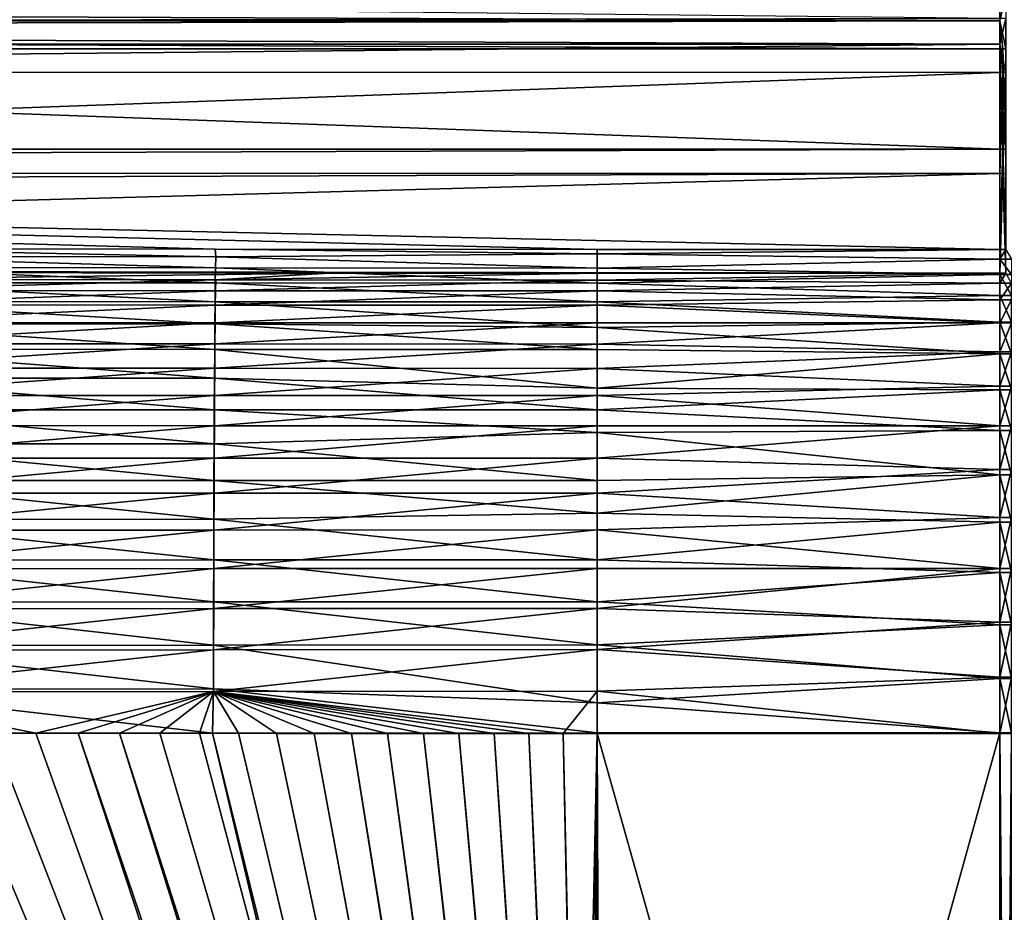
# Model space of a CAD drawing. Header units: metres. Extents: x -901 to 901, y -486 to 401.
# Tile 221 of 256: x -124 to 0, y 201 to 314. Entities that reach past the tile are written whole.
import ezdxf

# ---------------------------------------------------------------- set-up
doc = ezdxf.new("R2010")
doc.units = ezdxf.units.M

msp = doc.modelspace()

# ---------------------------------------------------------------- linework, layer by layer
at = {"layer": 'top0'}
for points in [[(-595.466431, 313.076294, -194.001694), (-0.734328, 313.965668, -187.437561), (-630.409424, 320.575195, -140.265732)], [(-0.734328, 313.707611, -211.955231), (-595.625977, 316.082489, -194.157333), (-0.734328, 316.937622, -187.84668)], [(-0.734328, 316.937622, -187.84668), (0, 316.938049, -187.843613), (-0.734328, 313.707611, -211.955231)], [(0, 316.938049, -187.843613), (0, 310.181763, -239.167709), (-0.734328, 313.707611, -211.955231)], [(-0.734328, 313.707611, -211.955231), (-584.056824, 313.707733, -211.954468), (-595.625977, 316.082489, -194.157333)], [(-0.734328, 310.733368, -211.562912), (-0.734328, 313.965668, -187.437561), (-595.466431, 313.076294, -194.001694)], [(-0.734328, 313.965668, -187.437561), (-0.734328, 310.733368, -211.562912), (0, 313.972504, -187.439072)], [(0, 313.972504, -187.439072), (-0.734328, 310.733368, -211.562912), (0, 307.182617, -238.757889)], [(-584.056824, 310.73349, -211.562149), (-0.734328, 310.733368, -211.562912), (-595.466431, 313.076294, -194.001694)], [(-578.110535, 312.507965, -221.10463), (-584.056824, 313.707733, -211.954468), (-0.734328, 313.707611, -211.955231)], [(-0.734328, 310.181213, -239.17215), (-578.110535, 312.507965, -221.10463), (-0.734328, 313.707611, -211.955231)], [(-350.282684, 310.181213, -239.17215), (-578.110535, 312.507965, -221.10463), (-0.734328, 310.181213, -239.17215)], [(-0.734328, 313.707611, -211.955231), (0, 310.181763, -239.167709), (-0.367164, 310.181763, -239.167709)], [(-0.734328, 310.181213, -239.17215), (-0.734328, 313.707611, -211.955231), (-0.367164, 310.181763, -239.167709)], [(-350.282684, 307.274475, -238.791977), (-0.734328, 310.733368, -211.562912), (-584.056824, 310.73349, -211.562149)], [(-0.734328, 307.200958, -238.782623), (-0.734328, 310.733368, -211.562912), (-350.282684, 307.274475, -238.791977)], [(-350.282684, 297.506622, -341.928955), (-350.282684, 310.181213, -239.17215), (-0.734328, 297.506622, -341.928955)], [(-0.734328, 297.506622, -341.928955), (-350.282684, 310.181213, -239.17215), (-0.734328, 310.181213, -239.17215)], [(-0.734328, 310.733368, -211.562912), (-0.367164, 307.274475, -238.791977), (0, 307.182617, -238.757889)], [(-0.734328, 310.733368, -211.562912), (-0.734328, 307.200958, -238.782623), (-0.367164, 307.274475, -238.791977)], [(-0.367164, 297.507507, -341.921814), (-0.734328, 310.181213, -239.17215), (-0.367164, 310.181763, -239.167709)], [(-0.734328, 297.506622, -341.928955), (-0.734328, 310.181213, -239.17215), (-0.367164, 297.507507, -341.921814)], [(0, 310.181763, -239.167709), (0, 297.507507, -341.921814), (-0.367164, 310.181763, -239.167709)], [(-0.367164, 310.181763, -239.167709), (0, 297.507507, -341.921814), (-0.367164, 297.507507, -341.921814)], [(-0.734328, 307.200958, -238.782623), (-350.282684, 307.274475, -238.791977), (-350.282684, 294.523712, -341.562531)], [(-0.734328, 294.453064, -341.548859), (-0.734328, 307.200958, -238.782623), (-350.282684, 294.523712, -341.562531)], [(-0.367164, 307.274475, -238.791977), (-0.734328, 294.453064, -341.548859), (-0.367164, 294.524323, -341.557587)], [(-0.734328, 307.200958, -238.782623), (-0.734328, 294.453064, -341.548859), (-0.367164, 307.274475, -238.791977)], [(0, 307.182617, -238.757889), (-0.367164, 307.274475, -238.791977), (-0.367164, 294.524323, -341.557587)], [(-0.367164, 294.524323, -341.557587), (0, 294.38855, -341.540924), (0, 307.182617, -238.757889)], [(-490.521118, 295.781372, -355.980042), (-350.282684, 297.506622, -341.928955), (-0.734328, 297.506622, -341.928955)], [(-0.734328, 297.506622, -341.928955), (-0.734328, 284.889893, -444.684113), (-490.521118, 295.781372, -355.980042)], [(-0.367164, 297.507507, -341.921814), (0, 284.889893, -444.684113), (-0.734328, 284.889893, -444.684113)], [(-0.734328, 284.889893, -444.684113), (-0.734328, 297.506622, -341.928955), (-0.367164, 297.507507, -341.921814)], [(0, 297.507507, -341.921814), (0, 284.889893, -444.684113), (-0.367164, 297.507507, -341.921814)], [(-0.734328, 284.889893, -444.684113), (-51.480598, 284.889893, -444.684113), (-490.521118, 295.781372, -355.980042)], [(-490.521118, 295.781372, -355.980042), (-51.480598, 284.889893, -444.684113), (-99.57016, 284.905273, -444.558716)], [(-99.57016, 284.905273, -444.558716), (-147.658585, 284.948761, -444.20462), (-490.521118, 295.781372, -355.980042)], [(-0.734328, 294.453064, -341.548859), (-350.282684, 294.523712, -341.562531), (-490.556763, 292.784302, -355.554077)], [(-436.16037, 282.526184, -439.318207), (-0.734328, 294.453064, -341.548859), (-490.556763, 292.784302, -355.554077)], [(-0.734328, 281.912231, -444.318481), (-0.734328, 294.453064, -341.548859), (-436.16037, 282.526184, -439.318207)], [(-0.734328, 281.912231, -444.318481), (0, 281.912231, -444.318481), (-0.367164, 294.524323, -341.557587)], [(-0.367164, 294.524323, -341.557587), (-0.734328, 294.453064, -341.548859), (-0.734328, 281.912231, -444.318481)], [(0, 281.912231, -444.318481), (0, 294.38855, -341.540924), (-0.367164, 294.524323, -341.557587)], [(-147.540146, 284.019287, -449.710205), (-147.658585, 284.948761, -444.20462), (-99.499435, 283.977264, -450.05722)], [(-147.658585, 284.948761, -444.20462), (-99.57016, 284.905273, -444.558716), (-99.499435, 283.977264, -450.05722)], [(-99.52784, 282.559448, -455.468018), (-147.592819, 282.59903, -455.126678), (-147.540146, 284.019287, -449.710205)], [(-99.499435, 283.977264, -450.05722), (-99.52784, 282.559448, -455.468018), (-147.540146, 284.019287, -449.710205)], [(-99.499435, 283.977264, -450.05722), (-99.57016, 284.905273, -444.558716), (-51.480598, 284.317719, -448.412659)], [(-99.57016, 284.905273, -444.558716), (-51.480598, 284.889893, -444.684113), (-51.480598, 284.317719, -448.412659)], [(-51.480598, 284.317719, -448.412659), (-51.480598, 282.550995, -455.590149), (-99.499435, 283.977264, -450.05722)], [(-51.480598, 284.889893, -444.684113), (-0.734328, 284.889893, -444.684113), (-51.480598, 284.317719, -448.412659)], [(-0.734328, 284.889893, -444.684113), (-0.734328, 283.677734, -451.457367), (-51.480598, 284.317719, -448.412659)], [(-51.480598, 284.317719, -448.412659), (-0.734328, 283.677734, -451.457367), (-51.480598, 282.550995, -455.590149)], [(-0.734328, 284.889893, -444.684113), (0, 284.889893, -444.684113), (-0.734328, 283.677734, -451.457367)], [(0, 284.889893, -444.684113), (0.734328, 283.677734, -451.457367), (-0.734328, 283.677734, -451.457367)], [(-51.480598, 282.550995, -455.590149), (-99.52784, 282.559448, -455.468018), (-99.499435, 283.977264, -450.05722)], [(-0.734328, 283.677734, -451.457367), (-0.734328, 281.73056, -458.056976), (-51.480598, 282.550995, -455.590149)], [(-0.734328, 281.73056, -458.056976), (-0.734328, 283.677734, -451.457367), (0.734328, 281.73056, -458.056976)], [(-0.734328, 283.677734, -451.457367), (0.734328, 283.677734, -451.457367), (0.734328, 281.73056, -458.056976)], [(-243.616119, 282.115753, -442.661072), (-0.734328, 281.912231, -444.318481), (-436.16037, 282.526184, -439.318207)], [(-243.616119, 282.115753, -442.661072), (-147.49588, 281.969604, -443.851196), (-0.734328, 281.912231, -444.318481)], [(-99.55584, 280.665802, -460.740845), (-147.64473, 280.701965, -460.404816), (-147.592819, 282.59903, -455.126678)], [(-99.52784, 282.559448, -455.468018), (-99.55584, 280.665802, -460.740845), (-147.592819, 282.59903, -455.126678)], [(-85.230934, 281.919861, -444.2565), (-147.49588, 281.969604, -443.851196), (-147.545792, 281.086121, -449.081116)], [(-99.5028, 281.044037, -449.428467), (-85.230934, 281.919861, -444.2565), (-147.545792, 281.086121, -449.081116)], [(-147.49588, 281.969604, -443.851196), (-85.230934, 281.919861, -444.2565), (-0.734328, 281.912231, -444.318481)], [(-51.480598, 280.656738, -460.860657), (-99.55584, 280.665802, -460.740845), (-99.52784, 282.559448, -455.468018)], [(-51.480598, 282.550995, -455.590149), (-51.480598, 280.656738, -460.860657), (-99.52784, 282.559448, -455.468018)], [(-99.5028, 281.044037, -449.428467), (-51.480598, 281.912231, -444.318481), (-85.230934, 281.919861, -444.2565)], [(-51.480598, 281.028351, -449.568665), (-51.480598, 281.912231, -444.318481), (-99.5028, 281.044037, -449.428467)], [(-0.734328, 281.912231, -444.318481), (-85.230934, 281.919861, -444.2565), (-51.480598, 281.912231, -444.318481)], [(-51.480598, 282.550995, -455.590149), (-0.734328, 281.73056, -458.056976), (-51.480598, 280.656738, -460.860657)], [(-51.480598, 281.912231, -444.318481), (-51.480598, 281.028351, -449.568665), (-0.734328, 281.912231, -444.318481)], [(-51.480598, 281.028351, -449.568665), (-0.734328, 280.630096, -451.298645), (-0.734328, 281.912231, -444.318481)], [(-0.734328, 281.73056, -458.056976), (-0.734328, 279.071777, -464.403412), (-51.480598, 280.656738, -460.860657)], [(0, 281.912231, -444.318481), (-0.734328, 280.630096, -451.298645), (0.734328, 280.630096, -451.298645)], [(0, 281.912231, -444.318481), (-0.734328, 281.912231, -444.318481), (-0.734328, 280.630096, -451.298645)], [(-0.734328, 279.071777, -464.403412), (-0.734328, 281.73056, -458.056976), (0.734328, 279.071777, -464.403412)], [(-0.734328, 281.73056, -458.056976), (0.734328, 281.73056, -458.056976), (0.734328, 279.071777, -464.403412)], [(-99.583168, 278.310425, -465.82489), (-147.695404, 278.342133, -465.493622), (-147.64473, 280.701965, -460.404816)], [(-99.55584, 280.665802, -460.740845), (-99.583168, 278.310425, -465.82489), (-147.64473, 280.701965, -460.404816)], [(-147.545792, 281.086121, -449.081116), (-147.595947, 279.733856, -454.238373), (-99.5028, 281.044037, -449.428467)], [(-147.595947, 279.733856, -454.238373), (-99.529854, 279.694061, -454.580322), (-99.5028, 281.044037, -449.428467)], [(-51.480598, 278.299469, -465.941437), (-99.583168, 278.310425, -465.82489), (-99.55584, 280.665802, -460.740845)], [(-51.480598, 280.656738, -460.860657), (-51.480598, 278.299469, -465.941437), (-99.55584, 280.665802, -460.740845)], [(-99.529854, 279.694061, -454.580322), (-51.480598, 281.028351, -449.568665), (-99.5028, 281.044037, -449.428467)], [(-51.480598, 279.680145, -454.719208), (-51.480598, 281.028351, -449.568665), (-99.529854, 279.694061, -454.580322)], [(-51.480598, 281.028351, -449.568665), (-51.480598, 279.680145, -454.719208), (-0.734328, 280.630096, -451.298645)], [(-51.480598, 280.656738, -460.860657), (-0.734328, 279.071777, -464.403412), (-51.480598, 278.299469, -465.941437)], [(-51.480598, 279.680145, -454.719208), (-0.734328, 278.528534, -458.07724), (-0.734328, 280.630096, -451.298645)], [(0.734328, 278.528534, -458.07724), (0.734328, 280.630096, -451.298645), (-0.734328, 278.528534, -458.07724)], [(0.734328, 280.630096, -451.298645), (-0.734328, 280.630096, -451.298645), (-0.734328, 278.528534, -458.07724)], [(-147.595947, 279.733856, -454.238373), (-147.645386, 277.927551, -459.263916), (-99.529854, 279.694061, -454.580322)], [(-147.645386, 277.927551, -459.263916), (-99.556511, 277.891052, -459.6008), (-99.529854, 279.694061, -454.580322)], [(-99.556511, 277.891052, -459.6008), (-51.480598, 279.680145, -454.719208), (-99.529854, 279.694061, -454.580322)], [(-51.480598, 277.878326, -459.729095), (-51.480598, 279.680145, -454.719208), (-99.556511, 277.891052, -459.6008)], [(-51.480598, 279.680145, -454.719208), (-51.480598, 277.878326, -459.729095), (-0.734328, 278.528534, -458.07724)], [(-0.734328, 279.071777, -464.403412), (-0.734328, 275.733459, -470.420227), (-51.480598, 278.299469, -465.941437)], [(-0.734328, 275.733459, -470.420227), (-0.734328, 279.071777, -464.403412), (0.734328, 275.733459, -470.420227)], [(-0.734328, 279.071777, -464.403412), (0.734328, 279.071777, -464.403412), (0.734328, 275.733459, -470.420227)], [(-99.609573, 275.509644, -470.672363), (-147.744354, 275.53598, -470.345093), (-147.695404, 278.342133, -465.493622)], [(-99.583168, 278.310425, -465.82489), (-99.609573, 275.509644, -470.672363), (-147.695404, 278.342133, -465.493622)], [(-99.556511, 277.891052, -459.6008), (-147.645386, 277.927551, -459.263916), (-147.693634, 275.680664, -464.109192)], [(-99.582535, 275.648407, -464.441559), (-99.556511, 277.891052, -459.6008), (-147.693634, 275.680664, -464.109192)], [(-51.480598, 275.039917, -471.49823), (-99.609573, 275.509644, -470.672363), (-99.583168, 278.310425, -465.82489)], [(-51.480598, 278.299469, -465.941437), (-51.480598, 275.039917, -471.49823), (-99.583168, 278.310425, -465.82489)], [(-99.582535, 275.648407, -464.441559), (-51.480598, 277.878326, -459.729095), (-99.556511, 277.891052, -459.6008)], [(-51.480598, 275.637238, -464.558502), (-51.480598, 277.878326, -459.729095), (-99.582535, 275.648407, -464.441559)], [(-51.480598, 277.878326, -459.729095), (-0.734328, 275.637238, -464.558502), (-0.734328, 278.528534, -458.07724)], [(-51.480598, 278.299469, -465.941437), (-0.734328, 275.733459, -470.420227), (-51.480598, 275.039917, -471.49823)], [(-51.480598, 277.878326, -459.729095), (-51.480598, 275.637238, -464.558502), (-0.734328, 275.637238, -464.558502)], [(0.734328, 275.637238, -464.558502), (0.734328, 278.528534, -458.07724), (-0.734328, 275.637238, -464.558502)], [(0.734328, 278.528534, -458.07724), (-0.734328, 278.528534, -458.07724), (-0.734328, 275.637238, -464.558502)], [(-99.63485, 272.288879, -475.246948), (-147.791214, 272.309052, -474.922913), (-147.744354, 275.53598, -470.345093)], [(-99.609573, 275.509644, -470.672363), (-99.63485, 272.288879, -475.246948), (-147.744354, 275.53598, -470.345093)], [(-99.582535, 275.648407, -464.441559), (-147.693634, 275.680664, -464.109192), (-147.74025, 273.008789, -468.728485)], [(-147.74025, 273.008789, -468.728485), (-99.607681, 272.981659, -469.057007), (-99.582535, 275.648407, -464.441559)], [(-51.480598, 272.283295, -475.36142), (-99.63485, 272.288879, -475.246948), (-99.609573, 275.509644, -470.672363)], [(-51.480598, 275.039917, -471.49823), (-51.480598, 272.283295, -475.36142), (-99.609573, 275.509644, -470.672363)], [(-99.607681, 272.981659, -469.057007), (-51.480598, 275.637238, -464.558502), (-99.582535, 275.648407, -464.441559)], [(-51.480598, 272.974701, -469.169006), (-51.480598, 275.637238, -464.558502), (-99.607681, 272.981659, -469.057007)], [(-0.734328, 275.733459, -470.420227), (-0.734328, 271.755768, -476.034912), (-51.480598, 275.039917, -471.49823)], [(-51.480598, 275.637238, -464.558502), (-51.480598, 272.974701, -469.169006), (-0.734328, 275.637238, -464.558502)], [(-0.734328, 275.637238, -464.558502), (-51.480598, 272.974701, -469.169006), (-0.734328, 271.997101, -470.650787)], [(-0.734328, 271.755768, -476.034912), (-0.734328, 275.733459, -470.420227), (0.734328, 271.755768, -476.034912)], [(-0.734328, 275.733459, -470.420227), (0.734328, 275.733459, -470.420227), (0.734328, 271.755768, -476.034912)], [(0.734328, 271.997101, -470.650787), (0.734328, 275.637238, -464.558502), (-0.734328, 271.997101, -470.650787)], [(0.734328, 275.637238, -464.558502), (-0.734328, 275.637238, -464.558502), (-0.734328, 271.997101, -470.650787)], [(-51.480598, 275.039917, -471.49823), (-0.734328, 271.755768, -476.034912), (-51.480598, 272.283295, -475.36142)], [(-99.607681, 272.981659, -469.057007), (-147.74025, 273.008789, -468.728485), (-147.784866, 269.93631, -473.087219)], [(-147.784866, 269.93631, -473.087219), (-99.631752, 269.915039, -473.412689), (-99.607681, 272.981659, -469.057007)], [(-99.631752, 269.915039, -473.412689), (-51.480598, 272.974701, -469.169006), (-99.607681, 272.981659, -469.057007)], [(-51.480598, 269.911896, -473.523865), (-51.480598, 272.974701, -469.169006), (-99.631752, 269.915039, -473.412689)], [(-51.480598, 272.974701, -469.169006), (-51.480598, 269.911896, -473.523865), (-0.734328, 271.997101, -470.650787)], [(-99.658813, 268.675903, -479.51532), (-147.835632, 268.689209, -479.193542), (-147.791214, 272.309052, -474.922913)], [(-99.63485, 272.288879, -475.246948), (-99.658813, 268.675903, -479.51532), (-147.791214, 272.309052, -474.922913)], [(-51.480598, 267.427307, -480.93576), (-99.658813, 268.675903, -479.51532), (-99.63485, 272.288879, -475.246948)], [(-51.480598, 272.283295, -475.36142), (-51.480598, 267.427307, -480.93576), (-99.63485, 272.288879, -475.246948)], [(-0.734328, 271.755768, -476.034912), (-51.480598, 267.427307, -480.93576), (-51.480598, 272.283295, -475.36142)], [(-0.734328, 271.997101, -470.650787), (-51.480598, 269.911896, -473.523865), (-0.734328, 267.659607, -476.267914)], [(-0.734328, 271.755768, -476.034912), (-0.734328, 267.186676, -481.179779), (-51.480598, 267.427307, -480.93576)], [(0.734328, 267.659607, -476.267914), (0.734328, 271.997101, -470.650787), (-0.734328, 267.659607, -476.267914)], [(0.734328, 271.997101, -470.650787), (-0.734328, 271.997101, -470.650787), (-0.734328, 267.659607, -476.267914)], [(-0.734328, 267.186676, -481.179779), (-0.734328, 271.755768, -476.034912), (0.734328, 267.186676, -481.179779)], [(-0.734328, 271.755768, -476.034912), (0.734328, 271.755768, -476.034912), (0.734328, 267.186676, -481.179779)], [(-147.827164, 266.489685, -477.153473), (-99.631752, 269.915039, -473.412689), (-147.784866, 269.93631, -473.087219)], [(-147.827164, 266.489685, -477.153473), (-99.654572, 266.474945, -477.476807), (-99.631752, 269.915039, -473.412689)], [(-99.654572, 266.474945, -477.476807), (-51.480598, 269.911896, -473.523865), (-99.631752, 269.915039, -473.412689)], [(-51.480598, 266.473236, -477.588501), (-51.480598, 269.911896, -473.523865), (-99.654572, 266.474945, -477.476807)], [(-51.480598, 269.911896, -473.523865), (-51.480598, 266.473236, -477.588501), (-0.734328, 267.659607, -476.267914)], [(-99.681282, 264.698425, -483.444122), (-147.877274, 264.704254, -483.123627), (-147.835632, 268.689209, -479.193542)], [(-99.658813, 268.675903, -479.51532), (-99.681282, 264.698425, -483.444122), (-147.835632, 268.689209, -479.193542)], [(-51.480598, 264.697327, -483.556458), (-99.681282, 264.698425, -483.444122), (-99.658813, 268.675903, -479.51532)], [(-51.480598, 267.427307, -480.93576), (-51.480598, 264.697327, -483.556458), (-99.658813, 268.675903, -479.51532)], [(-0.734328, 267.659607, -476.267914), (-51.480598, 266.473236, -477.588501), (-0.734328, 262.686035, -481.330536)], [(-0.734328, 267.186676, -481.179779), (-51.480598, 264.697327, -483.556458), (-51.480598, 267.427307, -480.93576)], [(-0.734328, 267.186676, -481.179779), (-0.734328, 262.081238, -485.792908), (-51.480598, 264.697327, -483.556458)], [(0.734328, 262.686035, -481.330536), (0.734328, 267.659607, -476.267914), (-0.734328, 262.686035, -481.330536)], [(0.734328, 267.659607, -476.267914), (-0.734328, 267.659607, -476.267914), (-0.734328, 262.686035, -481.330536)], [(-0.734328, 262.081238, -485.792908), (-0.734328, 267.186676, -481.179779), (0.734328, 262.081238, -485.792908)], [(-0.734328, 267.186676, -481.179779), (0.734328, 267.186676, -481.179779), (0.734328, 262.081238, -485.792908)], [(-99.654572, 266.474945, -477.476807), (-147.827164, 266.489685, -477.153473), (-147.866806, 262.695465, -480.895447)], [(-99.675964, 262.687836, -481.21759), (-99.654572, 266.474945, -477.476807), (-147.866806, 262.695465, -480.895447)], [(-99.675964, 262.687836, -481.21759), (-51.480598, 266.473236, -477.588501), (-99.654572, 266.474945, -477.476807)], [(-51.480598, 262.686035, -481.330536), (-51.480598, 266.473236, -477.588501), (-99.675964, 262.687836, -481.21759)], [(-51.480598, 266.473236, -477.588501), (-51.480598, 262.686035, -481.330536), (-0.734328, 262.686035, -481.330536)], [(-99.702065, 260.385559, -487.001526), (-147.915787, 260.383484, -486.681152), (-147.877274, 264.704254, -483.123627)], [(-99.681282, 264.698425, -483.444122), (-99.702065, 260.385559, -487.001526), (-147.877274, 264.704254, -483.123627)], [(-51.480598, 261.814178, -486.007629), (-99.702065, 260.385559, -487.001526), (-99.681282, 264.698425, -483.444122)], [(-51.480598, 264.697327, -483.556458), (-51.480598, 261.814178, -486.007629), (-99.681282, 264.698425, -483.444122)], [(-0.734328, 262.081238, -485.792908), (-51.480598, 261.814178, -486.007629), (-51.480598, 264.697327, -483.556458)], [(-99.675964, 262.687836, -481.21759), (-147.866806, 262.695465, -480.895447), (-147.903488, 258.581482, -484.282745)], [(-147.903488, 258.581482, -484.282745), (-99.695755, 258.58136, -484.604736), (-99.675964, 262.687836, -481.21759)], [(-51.480598, 261.814178, -486.007629), (-51.480598, 255.777634, -490.275421), (-99.702065, 260.385559, -487.001526)], [(-99.695755, 258.58136, -484.604736), (-51.480598, 262.686035, -481.330536), (-99.675964, 262.687836, -481.21759)], [(-51.480598, 258.580444, -484.720184), (-51.480598, 262.686035, -481.330536), (-99.695755, 258.58136, -484.604736)], [(-0.734328, 262.686035, -481.330536), (-51.480598, 262.686035, -481.330536), (-51.480598, 258.580444, -484.720184)], [(-0.734328, 262.686035, -481.330536), (-51.480598, 258.580444, -484.720184), (-0.734328, 257.146729, -485.767029)], [(-0.734328, 262.081238, -485.792908), (-0.734328, 256.500977, -489.818665), (-51.480598, 261.814178, -486.007629)], [(-0.734328, 256.500977, -489.818665), (-51.480598, 255.777634, -490.275421), (-51.480598, 261.814178, -486.007629)], [(0.734328, 257.146729, -485.767029), (0.734328, 262.686035, -481.330536), (-0.734328, 257.146729, -485.767029)], [(0.734328, 262.686035, -481.330536), (-0.734328, 262.686035, -481.330536), (-0.734328, 257.146729, -485.767029)], [(-0.734328, 256.500977, -489.818665), (-0.734328, 262.081238, -485.792908), (0.734328, 256.500977, -489.818665)], [(-0.734328, 262.081238, -485.792908), (0.734328, 262.081238, -485.792908), (0.734328, 256.500977, -489.818665)], [(-99.721016, 255.771912, -490.161804), (-147.950897, 255.761642, -489.840424), (-147.915787, 260.383484, -486.681152)], [(-99.702065, 260.385559, -487.001526), (-99.721016, 255.771912, -490.161804), (-147.915787, 260.383484, -486.681152)], [(-51.480598, 255.777634, -490.275421), (-99.721016, 255.771912, -490.161804), (-99.702065, 260.385559, -487.001526)], [(-147.93692, 254.180801, -487.290833), (-99.695755, 258.58136, -484.604736), (-147.903488, 258.581482, -484.282745)], [(-147.93692, 254.180801, -487.290833), (-99.713806, 254.188522, -487.61377), (-99.695755, 258.58136, -484.604736)], [(-99.713806, 254.188522, -487.61377), (-51.480598, 258.580444, -484.720184), (-99.695755, 258.58136, -484.604736)], [(-51.480598, 254.189133, -487.730499), (-51.480598, 258.580444, -484.720184), (-99.713806, 254.188522, -487.61377)], [(-51.480598, 258.580444, -484.720184), (-51.480598, 254.189133, -487.730499), (-0.734328, 257.146729, -485.767029)], [(-0.734328, 257.146729, -485.767029), (-51.480598, 254.189133, -487.730499), (-0.734328, 251.12001, -489.514679)], [(0.734328, 251.12001, -489.514679), (0.734328, 257.146729, -485.767029), (-0.734328, 251.12001, -489.514679)], [(0.734328, 257.146729, -485.767029), (-0.734328, 257.146729, -485.767029), (-0.734328, 251.12001, -489.514679)], [(-99.737991, 250.893524, -492.900757), (-147.98233, 250.874863, -492.577179), (-147.950897, 255.761642, -489.840424)], [(-99.721016, 255.771912, -490.161804), (-99.737991, 250.893524, -492.900757), (-147.950897, 255.761642, -489.840424)], [(-51.480598, 251.655655, -492.627533), (-99.737991, 250.893524, -492.900757), (-99.721016, 255.771912, -490.161804)], [(-51.480598, 255.777634, -490.275421), (-51.480598, 251.655655, -492.627533), (-99.721016, 255.771912, -490.161804)], [(-51.480598, 255.777634, -490.275421), (-0.734328, 256.500977, -489.818665), (-51.480598, 251.655655, -492.627533)], [(-0.734328, 256.500977, -489.818665), (-0.734328, 250.513062, -493.208588), (-51.480598, 251.655655, -492.627533)], [(-0.734328, 250.513062, -493.208588), (-0.734328, 256.500977, -489.818665), (0.734328, 250.513062, -493.208588)], [(-0.734328, 256.500977, -489.818665), (0.734328, 256.500977, -489.818665), (0.734328, 250.513062, -493.208588)], [(-147.966843, 249.527878, -489.896606), (-99.713806, 254.188522, -487.61377), (-147.93692, 254.180801, -487.290833)], [(-147.966843, 249.527878, -489.896606), (-99.729965, 249.543579, -490.221649), (-99.713806, 254.188522, -487.61377)], [(-99.729965, 249.543579, -490.221649), (-51.480598, 249.547028, -490.337524), (-51.480598, 254.189133, -487.730499)], [(-99.729965, 249.543579, -490.221649), (-51.480598, 254.189133, -487.730499), (-99.713806, 254.188522, -487.61377)], [(-51.480598, 254.189133, -487.730499), (-51.480598, 249.547028, -490.337524), (-0.734328, 251.12001, -489.514679)], [(-99.752846, 245.786362, -495.194183), (-148.009827, 245.759293, -494.867157), (-147.98233, 250.874863, -492.577179)], [(-99.737991, 250.893524, -492.900757), (-99.752846, 245.786362, -495.194183), (-147.98233, 250.874863, -492.577179)], [(-51.480598, 245.797989, -495.308838), (-99.752846, 245.786362, -495.194183), (-99.737991, 250.893524, -492.900757)], [(-51.480598, 251.655655, -492.627533), (-51.480598, 245.797989, -495.308838), (-99.737991, 250.893524, -492.900757)], [(-51.480598, 251.655655, -492.627533), (-0.734328, 250.513062, -493.208588), (-51.480598, 245.797989, -495.308838)], [(-0.734328, 251.12001, -489.514679), (-51.480598, 249.547028, -490.337524), (-0.734328, 244.691086, -492.520508)], [(-0.734328, 250.513062, -493.208588), (-0.734328, 244.189697, -495.921814), (-51.480598, 245.797989, -495.308838)], [(0.734328, 244.691086, -492.520508), (0.734328, 251.12001, -489.514679), (-0.734328, 244.691086, -492.520508)], [(0.734328, 251.12001, -489.514679), (-0.734328, 251.12001, -489.514679), (-0.734328, 244.691086, -492.520508)], [(-0.734328, 244.189697, -495.921814), (-0.734328, 250.513062, -493.208588), (0.734328, 244.189697, -495.921814)], [(-0.734328, 250.513062, -493.208588), (0.734328, 250.513062, -493.208588), (0.734328, 244.189697, -495.921814)], [(-147.993027, 244.657135, -492.076996), (-99.74411, 244.680847, -492.405304), (-99.729965, 249.543579, -490.221649)], [(-147.993027, 244.657135, -492.076996), (-99.729965, 249.543579, -490.221649), (-147.966843, 249.527878, -489.896606)], [(-99.74411, 244.680847, -492.405304), (-51.480598, 249.547028, -490.337524), (-99.729965, 249.543579, -490.221649)], [(-99.74411, 244.680847, -492.405304), (-51.480598, 244.691086, -492.520508), (-51.480598, 249.547028, -490.337524)], [(-51.480598, 249.547028, -490.337524), (-51.480598, 244.691086, -492.520508), (-0.734328, 244.691086, -492.520508)], [(-99.765442, 240.48909, -497.020447), (-148.033127, 240.453751, -496.68869), (-148.009827, 245.759293, -494.867157)], [(-99.752846, 245.786362, -495.194183), (-99.765442, 240.48909, -497.020447), (-148.009827, 245.759293, -494.867157)], [(-51.480598, 240.504913, -497.140625), (-99.765442, 240.48909, -497.020447), (-99.752846, 245.786362, -495.194183)], [(-51.480598, 245.797989, -495.308838), (-51.480598, 240.504913, -497.140625), (-99.752846, 245.786362, -495.194183)], [(-51.480598, 245.797989, -495.308838), (-0.734328, 244.189697, -495.921814), (-51.480598, 240.504913, -497.140625)], [(-148.015213, 239.605499, -493.81134), (-99.74411, 244.680847, -492.405304), (-147.993027, 244.657135, -492.076996)], [(-148.015213, 239.605499, -493.81134), (-99.756104, 239.637085, -494.144196), (-99.74411, 244.680847, -492.405304)], [(-99.756104, 239.637085, -494.144196), (-51.480598, 244.691086, -492.520508), (-99.74411, 244.680847, -492.405304)], [(-51.480598, 239.659927, -494.262085), (-51.480598, 244.691086, -492.520508), (-99.756104, 239.637085, -494.144196)], [(-0.734328, 244.691086, -492.520508), (-51.480598, 244.691086, -492.520508), (-51.480598, 239.659927, -494.262085)], [(-0.734328, 244.691086, -492.520508), (-51.480598, 239.659927, -494.262085), (-0.734328, 237.950821, -494.742035)], [(0.734328, 237.950821, -494.742035), (0.734328, 244.691086, -492.520508), (-0.734328, 237.950821, -494.742035)], [(0.734328, 244.691086, -492.520508), (-0.734328, 244.691086, -492.520508), (-0.734328, 237.950821, -494.742035)], [(-0.734328, 244.189697, -495.921814), (-0.734328, 237.607071, -497.925629), (-51.480598, 240.504913, -497.140625)], [(-0.734328, 237.607071, -497.925629), (-0.734328, 244.189697, -495.921814), (0.734328, 237.607071, -497.925629)], [(-0.734328, 244.189697, -495.921814), (0.734328, 244.189697, -495.921814), (0.734328, 237.607071, -497.925629)], [(-99.775696, 235.05101, -498.368195), (-148.052063, 235.00769, -498.030457), (-148.033127, 240.453751, -496.68869)], [(-148.033249, 234.420074, -495.088898), (-99.756104, 239.637085, -494.144196), (-148.015213, 239.605499, -493.81134)], [(-99.765869, 234.459244, -495.427429), (-99.756104, 239.637085, -494.144196), (-148.033249, 234.420074, -495.088898)], [(-99.765442, 240.48909, -497.020447), (-99.775696, 235.05101, -498.368195), (-148.033127, 240.453751, -496.68869)], [(-51.480598, 235.069946, -498.492584), (-99.775696, 235.05101, -498.368195), (-99.765442, 240.48909, -497.020447)], [(-51.480598, 234.493591, -495.548401), (-51.480598, 239.659927, -494.262085), (-99.765869, 234.459244, -495.427429)], [(-51.480598, 239.659927, -494.262085), (-99.756104, 239.637085, -494.144196), (-99.765869, 234.459244, -495.427429)], [(-51.480598, 240.504913, -497.140625), (-51.480598, 235.069946, -498.492584), (-99.765442, 240.48909, -497.020447)], [(-51.480598, 240.504913, -497.140625), (-0.734328, 237.607071, -497.925629), (-51.480598, 235.069946, -498.492584)], [(-51.480598, 239.659927, -494.262085), (-51.480598, 234.493591, -495.548401), (-0.734328, 237.950821, -494.742035)], [(-0.734328, 237.950821, -494.742035), (-51.480598, 234.493591, -495.548401), (-0.734328, 230.994522, -496.147827)], [(-0.734328, 237.607071, -497.925629), (-0.734328, 230.844467, -499.195892), (-51.480598, 235.069946, -498.492584)], [(0.734328, 230.994522, -496.147827), (0.734328, 237.950821, -494.742035), (-0.734328, 230.994522, -496.147827)], [(0.734328, 237.950821, -494.742035), (-0.734328, 237.950821, -494.742035), (-0.734328, 230.994522, -496.147827)], [(-0.734328, 230.844467, -499.195892), (-0.734328, 237.607071, -497.925629), (0.734328, 230.844467, -499.195892)], [(-0.734328, 237.607071, -497.925629), (0.734328, 237.607071, -497.925629), (0.734328, 230.844467, -499.195892)], [(-99.783524, 229.524017, -499.228546), (-148.066498, 229.473236, -498.883636), (-148.052063, 235.00769, -498.030457)], [(-99.775696, 235.05101, -498.368195), (-99.783524, 229.524017, -499.228546), (-148.052063, 235.00769, -498.030457)], [(-99.773323, 229.196762, -496.246613), (-99.765869, 234.459244, -495.427429), (-148.046997, 229.150482, -495.901245)], [(-99.765869, 234.459244, -495.427429), (-148.033249, 234.420074, -495.088898), (-148.046997, 229.150482, -495.901245)], [(-51.480598, 227.750671, -499.524902), (-99.783524, 229.524017, -499.228546), (-99.775696, 235.05101, -498.368195)], [(-51.480598, 235.069946, -498.492584), (-51.480598, 227.750671, -499.524902), (-99.775696, 235.05101, -498.368195)], [(-51.480598, 229.23317, -496.369232), (-51.480598, 234.493591, -495.548401), (-99.773323, 229.196762, -496.246613)], [(-51.480598, 234.493591, -495.548401), (-99.765869, 234.459244, -495.427429), (-99.773323, 229.196762, -496.246613)], [(-51.480598, 235.069946, -498.492584), (-0.734328, 230.844467, -499.195892), (-51.480598, 227.750671, -499.524902)], [(-51.480598, 234.493591, -495.548401), (-51.480598, 229.23317, -496.369232), (-0.734328, 230.994522, -496.147827)], [(-0.734328, 230.994522, -496.147827), (-51.480598, 229.23317, -496.369232), (-0.734328, 223.920547, -496.718018)], [(-0.734328, 230.844467, -499.195892), (-0.734328, 223.983383, -499.717346), (-51.480598, 227.750671, -499.524902)], [(0.734328, 223.920547, -496.718018), (0.734328, 230.994522, -496.147827), (-0.734328, 223.920547, -496.718018)], [(0.734328, 230.994522, -496.147827), (-0.734328, 230.994522, -496.147827), (-0.734328, 223.920547, -496.718018)], [(-0.734328, 223.983383, -499.717346), (-0.734328, 230.844467, -499.195892), (0.734328, 223.983383, -499.717346)], [(-0.734328, 230.844467, -499.195892), (0.734328, 230.844467, -499.195892), (0.734328, 223.983383, -499.717346)], [(-148.24852, 223.902283, -499.237854), (-148.066498, 229.473236, -498.883636), (-99.888733, 223.959961, -499.592224)], [(-148.066498, 229.473236, -498.883636), (-99.783524, 229.524017, -499.228546), (-99.888733, 223.959961, -499.592224)], [(-99.888733, 223.959961, -499.592224), (-99.783524, 229.524017, -499.228546), (-51.480598, 223.983383, -499.717346)], [(-99.783524, 229.524017, -499.228546), (-51.480598, 227.750671, -499.524902), (-51.480598, 223.983383, -499.717346)], [(-148.046997, 229.150482, -495.901245), (-122.176949, 223.932129, -496.463501), (-99.773323, 229.196762, -496.246613)], [(-148.046997, 229.150482, -495.901245), (-127.641594, 223.93251, -496.424286), (-122.176949, 223.932129, -496.463501)], [(-122.176949, 223.932129, -496.463501), (-116.8452, 223.931503, -496.499237), (-99.773323, 229.196762, -496.246613)], [(-99.773323, 229.196762, -496.246613), (-116.8452, 223.931503, -496.499237), (-111.634109, 223.93071, -496.531738)], [(-111.634109, 223.93071, -496.531738), (-106.536095, 223.929779, -496.561157), (-99.773323, 229.196762, -496.246613)], [(-106.536095, 223.929779, -496.561157), (-101.537613, 223.928757, -496.587677), (-99.773323, 229.196762, -496.246613)], [(-99.773323, 229.196762, -496.246613), (-101.537613, 223.928757, -496.587677), (-96.642334, 223.927689, -496.611389)], [(-51.480598, 229.23317, -496.369232), (-99.773323, 229.196762, -496.246613), (-55.760403, 223.920654, -496.71701)], [(-96.642334, 223.927689, -496.611389), (-91.833008, 223.92662, -496.632477), (-99.773323, 229.196762, -496.246613)], [(-91.833008, 223.92662, -496.632477), (-87.08905, 223.925552, -496.651093), (-99.773323, 229.196762, -496.246613)], [(-99.773323, 229.196762, -496.246613), (-87.08905, 223.925552, -496.651093), (-82.422638, 223.92453, -496.667236)], [(-82.422638, 223.92453, -496.667236), (-77.854004, 223.923599, -496.680969), (-99.773323, 229.196762, -496.246613)], [(-77.854004, 223.923599, -496.680969), (-73.337585, 223.922745, -496.692444), (-99.773323, 229.196762, -496.246613)], [(-99.773323, 229.196762, -496.246613), (-73.337585, 223.922745, -496.692444), (-68.871628, 223.921997, -496.701752)], [(-68.871628, 223.921997, -496.701752), (-64.454475, 223.921387, -496.708923), (-99.773323, 229.196762, -496.246613)], [(-64.454475, 223.921387, -496.708923), (-60.08456, 223.920929, -496.713989), (-99.773323, 229.196762, -496.246613)], [(-99.773323, 229.196762, -496.246613), (-60.08456, 223.920929, -496.713989), (-55.760403, 223.920654, -496.71701)], [(-51.480598, 223.920547, -496.718018), (-51.480598, 229.23317, -496.369232), (-55.760403, 223.920654, -496.71701)], [(-51.480598, 229.23317, -496.369232), (-51.480598, 223.920547, -496.718018), (-0.734328, 223.920547, -496.718018)], [(-51.480598, 227.750671, -499.524902), (-0.734328, 223.983383, -499.717346), (-51.480598, 223.983383, -499.717346)], [(-520.393921, 188.45813, -493.390167), (-437.335358, 223.870071, -494.717072), (-62.851711, 35.5509, -503.495331)], [(-518.588135, 190.194061, -490.413635), (-62.795345, 35.507481, -500.496002), (-423.970123, 223.826447, -491.966522)], [(-62.851711, 35.5509, -503.495331), (-437.335358, 223.870071, -494.717072), (-62.118618, 37.228283, -503.495331)], [(-437.335358, 223.870071, -494.717072), (-341.090759, 223.79567, -496.466583), (-62.118618, 37.228283, -503.495331)], [(-62.795345, 35.507481, -500.496002), (-62.041782, 37.174675, -500.496002), (-423.970123, 223.826447, -491.966522)], [(-423.970123, 223.826447, -491.966522), (-62.041782, 37.174675, -500.496002), (-402.263153, 223.800766, -492.368256)], [(-62.041782, 37.174675, -500.496002), (-381.537445, 223.778259, -492.746674), (-402.263153, 223.800766, -492.368256)], [(-362.761078, 223.761658, -493.084625), (-381.537445, 223.778259, -492.746674), (-62.041782, 37.174675, -500.496002)], [(-345.556152, 223.751236, -493.389862), (-362.761078, 223.761658, -493.084625), (-62.041782, 37.174675, -500.496002)], [(-62.041782, 37.174675, -500.496002), (-329.631134, 223.746918, -493.668304), (-345.556152, 223.751236, -493.389862)], [(-62.118618, 37.228283, -503.495331), (-341.090759, 223.79567, -496.466583), (-244.761276, 223.802536, -498.037628)], [(-314.839111, 223.748489, -493.923187), (-329.631134, 223.746918, -493.668304), (-62.041782, 37.174675, -500.496002)], [(-301.082428, 223.755539, -494.156799), (-314.839111, 223.748489, -493.923187), (-61.075893, 38.638973, -500.496002)], [(-61.075893, 38.638973, -500.496002), (-314.839111, 223.748489, -493.923187), (-62.041782, 37.174675, -500.496002)], [(-288.256195, 223.766754, -494.371063), (-301.082428, 223.755539, -494.156799), (-61.075893, 38.638973, -500.496002)], [(-276.109863, 223.780685, -494.570038), (-288.256195, 223.766754, -494.371063), (-61.075893, 38.638973, -500.496002)], [(-264.756958, 223.795929, -494.751923), (-276.109863, 223.780685, -494.570038), (-61.075893, 38.638973, -500.496002)], [(-61.075893, 38.638973, -500.496002), (-253.942322, 223.811844, -494.92099), (-264.756958, 223.795929, -494.751923)], [(-243.728363, 223.827652, -495.076447), (-253.942322, 223.811844, -494.92099), (-61.075893, 38.638973, -500.496002)], [(-196.53624, 223.843063, -498.702637), (-59.937843, 40.155907, -503.495331), (-244.761276, 223.802536, -498.037628)], [(-59.937843, 40.155907, -503.495331), (-61.13979, 38.775196, -503.495331), (-244.761276, 223.802536, -498.037628)], [(-244.761276, 223.802536, -498.037628), (-61.13979, 38.775196, -503.495331), (-62.118618, 37.228283, -503.495331)], [(-234.052185, 223.84288, -495.219543), (-243.728363, 223.827652, -495.076447), (-59.888885, 39.988377, -500.496002)], [(-59.888885, 39.988377, -500.496002), (-243.728363, 223.827652, -495.076447), (-61.075893, 38.638973, -500.496002)], [(-224.860184, 223.857224, -495.351349), (-234.052185, 223.84288, -495.219543), (-59.888885, 39.988377, -500.496002)], [(-216.064621, 223.870514, -495.47348), (-224.860184, 223.857224, -495.351349), (-59.888885, 39.988377, -500.496002)], [(-207.658188, 223.882553, -495.586273), (-216.064621, 223.870514, -495.47348), (-59.888885, 39.988377, -500.496002)], [(-59.888885, 39.988377, -500.496002), (-199.592087, 223.893265, -495.690674), (-207.658188, 223.882553, -495.586273)], [(-191.833008, 223.902557, -495.787354), (-199.592087, 223.893265, -495.690674), (-59.888885, 39.988377, -500.496002)], [(-148.24852, 223.902283, -499.237854), (-58.540531, 41.33852, -503.495331), (-196.53624, 223.843063, -498.702637)], [(-58.540531, 41.33852, -503.495331), (-59.937843, 40.155907, -503.495331), (-196.53624, 223.843063, -498.702637)], [(-184.385529, 223.91037, -495.876526), (-191.833008, 223.902557, -495.787354), (-58.539486, 41.175385, -500.496002)], [(-58.539486, 41.175385, -500.496002), (-191.833008, 223.902557, -495.787354), (-59.888885, 39.988377, -500.496002)], [(-177.227066, 223.916687, -495.958771), (-184.385529, 223.91037, -495.876526), (-58.539486, 41.175385, -500.496002)], [(-170.330551, 223.921631, -496.034607), (-177.227066, 223.916687, -495.958771), (-58.539486, 41.175385, -500.496002)], [(-163.653763, 223.925415, -496.104797), (-170.330551, 223.921631, -496.034607), (-58.539486, 41.175385, -500.496002)], [(-58.539486, 41.175385, -500.496002), (-157.245605, 223.928207, -496.169067), (-163.653763, 223.925415, -496.104797)], [(-150.969315, 223.930222, -496.229004), (-157.245605, 223.928207, -496.169067), (-58.539486, 41.175385, -500.496002)], [(-144.895065, 223.931534, -496.284088), (-150.969315, 223.930222, -496.229004), (-57.075184, 42.141277, -500.496002)], [(-57.075184, 42.141277, -500.496002), (-150.969315, 223.930222, -496.229004), (-58.539486, 41.175385, -500.496002)], [(-99.888733, 223.959961, -499.592224), (-56.980145, 42.295715, -503.495331), (-148.24852, 223.902283, -499.237854)], [(-56.980145, 42.295715, -503.495331), (-58.540531, 41.33852, -503.495331), (-148.24852, 223.902283, -499.237854)], [(-139.012238, 223.932297, -496.334656), (-144.895065, 223.931534, -496.284088), (-57.075184, 42.141277, -500.496002)], [(-133.239151, 223.932587, -496.381531), (-139.012238, 223.932297, -496.334656), (-57.075184, 42.141277, -500.496002)], [(-127.641594, 223.93251, -496.424286), (-133.239151, 223.932587, -496.381531), (-57.075184, 42.141277, -500.496002)], [(-57.075184, 42.141277, -500.496002), (-122.176949, 223.932129, -496.463501), (-127.641594, 223.93251, -496.424286)], [(-116.8452, 223.931503, -496.499237), (-122.176949, 223.932129, -496.463501), (-57.075184, 42.141277, -500.496002)], [(-111.634109, 223.93071, -496.531738), (-116.8452, 223.931503, -496.499237), (-55.266273, 42.944118, -500.496002)], [(-55.266273, 42.944118, -500.496002), (-116.8452, 223.931503, -496.499237), (-57.075184, 42.141277, -500.496002)], [(-106.536095, 223.929779, -496.561157), (-111.634109, 223.93071, -496.531738), (-53.680698, 43.358025, -500.496002)], [(-53.680698, 43.358025, -500.496002), (-111.634109, 223.93071, -496.531738), (-55.266273, 42.944118, -500.496002)], [(-101.537613, 223.928757, -496.587677), (-106.536095, 223.929779, -496.561157), (-53.680698, 43.358025, -500.496002)], [(-96.642334, 223.927689, -496.611389), (-101.537613, 223.928757, -496.587677), (-53.680698, 43.358025, -500.496002)], [(-51.480598, 223.983383, -499.717346), (-55.292717, 43.005386, -503.495331), (-99.888733, 223.959961, -499.592224)], [(-55.292717, 43.005386, -503.495331), (-56.980145, 42.295715, -503.495331), (-99.888733, 223.959961, -499.592224)], [(-53.680698, 43.358025, -500.496002), (-91.833008, 223.92662, -496.632477), (-96.642334, 223.927689, -496.611389)], [(-87.08905, 223.925552, -496.651093), (-91.833008, 223.92662, -496.632477), (-53.680698, 43.358025, -500.496002)], [(-82.422638, 223.92453, -496.667236), (-87.08905, 223.925552, -496.651093), (-53.660591, 43.360207, -500.496033)], [(-53.660591, 43.360207, -500.496033), (-87.08905, 223.925552, -496.651093), (-53.680698, 43.358025, -500.496002)], [(-77.854004, 223.923599, -496.680969), (-82.422638, 223.92453, -496.667236), (-53.360977, 43.414993, -500.495972)], [(-53.360977, 43.414993, -500.495972), (-82.422638, 223.92453, -496.667236), (-53.660591, 43.360207, -500.496033)], [(-73.337585, 223.922745, -496.692444), (-77.854004, 223.923599, -496.680969), (-53.131207, 43.48317, -500.495178)], [(-53.131207, 43.48317, -500.495178), (-77.854004, 223.923599, -496.680969), (-53.360977, 43.414993, -500.495972)], [(-68.871628, 223.921997, -496.701752), (-73.337585, 223.922745, -496.692444), (-52.836502, 43.559433, -500.494293)], [(-52.836502, 43.559433, -500.494293), (-73.337585, 223.922745, -496.692444), (-53.131207, 43.48317, -500.495178)], [(-64.454475, 223.921387, -496.708923), (-68.871628, 223.921997, -496.701752), (-52.557301, 43.597996, -500.49411)], [(-52.557301, 43.597996, -500.49411), (-68.871628, 223.921997, -496.701752), (-52.836502, 43.559433, -500.494293)], [(-60.08456, 223.920929, -496.713989), (-64.454475, 223.921387, -496.708923), (-52.290054, 43.616985, -500.494202)], [(-52.290054, 43.616985, -500.494202), (-64.454475, 223.921387, -496.708923), (-52.557301, 43.597996, -500.49411)], [(-55.760403, 223.920654, -496.71701), (-60.08456, 223.920929, -496.713989), (-52.005142, 43.636559, -500.494171)], [(-52.005142, 43.636559, -500.494171), (-60.08456, 223.920929, -496.713989), (-52.290054, 43.616985, -500.494202)], [(-51.480598, 223.920547, -496.718018), (-55.760403, 223.920654, -496.71701), (-51.748047, 43.657581, -500.493927)], [(-51.748047, 43.657581, -500.493927), (-55.760403, 223.920654, -496.71701), (-52.005142, 43.636559, -500.494171)], [(-53.527187, 43.449425, -503.495331), (-55.292717, 43.005386, -503.495331), (-51.480598, 223.983383, -499.717346)], [(-51.480598, 43.739395, -503.49292), (-53.527187, 43.449425, -503.495331), (-51.480598, 223.983383, -499.717346)], [(-51.480598, 43.676567, -500.493591), (-51.480598, 223.920547, -496.718018), (-51.748047, 43.657581, -500.493927)], [(-50.746269, 43.760258, -503.492493), (-51.480598, 223.983383, -499.717346), (-0.734328, 223.983383, -499.717346)], [(-50.746269, 43.760258, -503.492493), (-51.480598, 43.739395, -503.49292), (-51.480598, 223.983383, -499.717346)], [(-0.734328, 223.920547, -496.718018), (-51.480598, 223.920547, -496.718018), (-0.734328, 43.69743, -500.493134)], [(-51.480598, 223.920547, -496.718018), (-50.746269, 43.69743, -500.493134), (-0.734328, 43.69743, -500.493134)], [(-51.480598, 223.920547, -496.718018), (-51.480598, 43.676567, -500.493591), (-50.746269, 43.69743, -500.493134)], [(-0.734328, 43.760258, -503.492493), (-50.746269, 43.760258, -503.492493), (-0.734328, 223.983383, -499.717346)], [(-0.734328, 223.983383, -499.717346), (0.734328, 223.983383, -499.717346), (-0.734328, 43.760258, -503.492493)], [(0.734328, 223.983383, -499.717346), (0.734328, 43.760258, -503.492493), (-0.734328, 43.760258, -503.492493)], [(0.734328, 223.920547, -496.718018), (-0.734328, 223.920547, -496.718018), (0.734328, 43.69743, -500.493134)], [(-0.734328, 223.920547, -496.718018), (-0.734328, 43.69743, -500.493134), (0.734328, 43.69743, -500.493134)]]:
    msp.add_3dface(points, dxfattribs=at)

doc.saveas('drawing.dxf')
